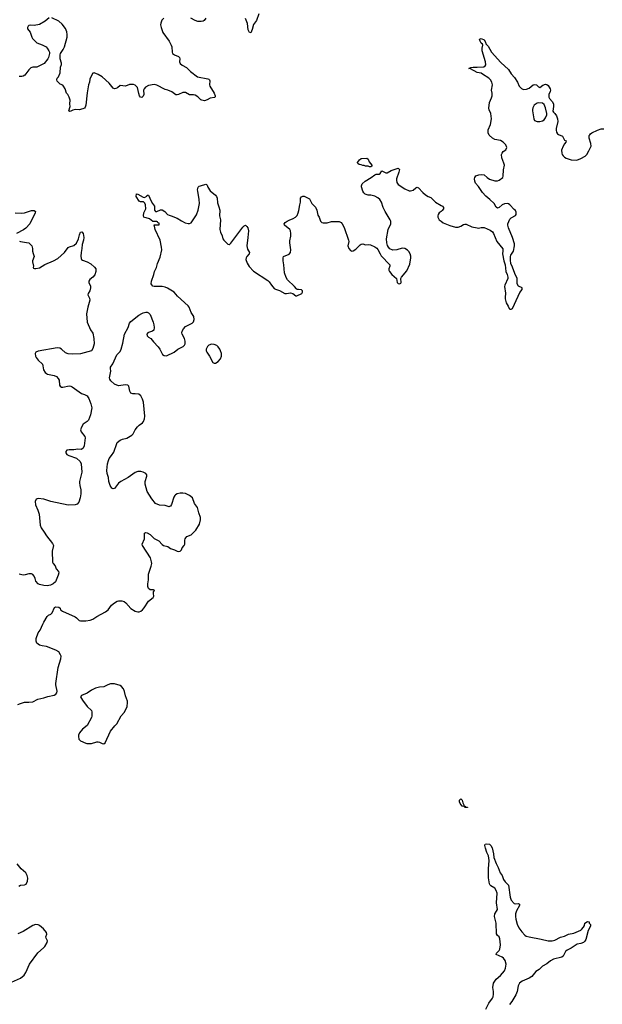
# Model space of a CAD drawing. Header units: inches. Extents: x 1839294 to 1929364, y 762242 to 909984.
# Tile 73 of 76: x 1903818 to 1912365, y 884421 to 898866. Entities that reach past the tile are written whole.
import ezdxf

# ---------------------------------------------------------------- set-up
doc = ezdxf.new("R2010")
doc.units = ezdxf.units.IN
doc.header["$MEASUREMENT"] = 0
for name, color, linetype in [('B9808', 7, 'Continuous'), ('B9809', 7, 'Continuous'), ('B9818', 7, 'Continuous'), ('B9819', 7, 'Continuous')]:
    doc.layers.add(name, color=color, linetype=linetype)

msp = doc.modelspace()

# ---------------------------------------------------------------- linework, layer by layer
at = {"layer": 'B9808', "color": 6, "elevation": 700}
for points in [[(1903790, 888819), (1903830, 888835), (1903890, 888853), (1903954, 888854), (1904010, 888861), (1904082, 888898), (1904170, 888919), (1904230, 888938), (1904324, 888956), (1904349, 888971), (1904364, 888990), (1904366, 889014), (1904348, 889108), (1904348, 889130), (1904380, 889360), (1904424, 889490), (1904425, 889530), (1904419, 889550), (1904390, 889590), (1904350, 889617), (1904210, 889670), (1904150, 889678), (1904110, 889690), (1904070, 889718), (1904060, 889750), (1904060, 889790), (1904091, 889870), (1904116, 889910), (1904157, 890000)], [(1903805, 886155), (1903830, 886170), (1903890, 886172), (1903915, 886185), (1903932, 886228), (1903937, 886270), (1903927, 886310), (1903908, 886350), (1903839, 886410), (1903782, 886482)], [(1903652, 884728), (1903830, 884807), (1903883, 884850), (1903909, 884890), (1903960, 885010), (1904083, 885177), (1904169, 885250), (1904187, 885270), (1904223, 885330), (1904227, 885350), (1904205, 885390), (1904203, 885410), (1904216, 885450), (1904210, 885476), (1904169, 885530), (1904110, 885579), (1904090, 885589), (1904050, 885590), (1904010, 885578), (1903867, 885490), (1903790, 885453)]]:
    msp.add_lwpolyline(points, dxfattribs=at)
msp.add_lwpolyline([(1905210, 889123), (1905150, 889122), (1905110, 889110), (1905050, 889080), (1904990, 889076), (1904930, 889058), (1904871, 889030), (1904810, 888984), (1904725, 888950), (1904711, 888930), (1904741, 888881), (1904810, 888791), (1904871, 888730), (1904876, 888710), (1904875, 888650), (1904871, 888630), (1904807, 888513), (1904741, 888459), (1904697, 888403), (1904682, 888370), (1904679, 888350), (1904688, 888310), (1904710, 888285), (1904786, 888250), (1904805, 888245), (1904870, 888246), (1904950, 888271), (1904970, 888271), (1904990, 888268), (1905030, 888245), (1905050, 888243), (1905070, 888258), (1905152, 888428), (1905213, 888507), (1905244, 888536), (1905309, 888651), (1905355, 888705), (1905394, 888790), (1905400, 888850), (1905398, 888870), (1905368, 888948), (1905356, 889010), (1905339, 889050), (1905310, 889084), (1905290, 889097)], close=True, dxfattribs=at)
at = {"layer": 'B9809', "color": 6, "elevation": 700}
for points in [[(1904250, 898892), (1904194, 898846), (1904110, 898794), (1904030, 898782), (1903970, 898785), (1903950, 898779), (1903941, 898770), (1903933, 898750), (1903934, 898730), (1903970, 898681), (1903995, 898610), (1904008, 898588), (1904070, 898527), (1904150, 898499), (1904204, 898470), (1904222, 898450), (1904244, 898410), (1904254, 898390), (1904256, 898370), (1904243, 898310), (1904232, 898290), (1904175, 898225), (1904070, 898171), (1904050, 898167), (1904010, 898167), (1903981, 898159), (1903950, 898130), (1903891, 898050), (1903870, 898037), (1903848, 898032), (1903810, 898033)], [(1905934, 898890), (1905903, 898857), (1905887, 898813), (1905885, 898790), (1905892, 898750), (1905920, 898680), (1906010, 898550), (1906042, 898490), (1906050, 898470), (1906054, 898390), (1906060, 898370), (1906088, 898348), (1906146, 898326), (1906164, 898310), (1906167, 898290), (1906163, 898250), (1906170, 898224), (1906200, 898200), (1906264, 898164), (1906324, 898104), (1906427, 898027), (1906577, 897997), (1906592, 897992), (1906603, 897983), (1906608, 897968), (1906605, 897910), (1906609, 897890), (1906671, 897790), (1906685, 897750), (1906684, 897736), (1906674, 897726), (1906610, 897713), (1906570, 897689), (1906530, 897676), (1906490, 897683), (1906477, 897690), (1906432, 897732), (1906390, 897759), (1906370, 897764), (1906310, 897764), (1906250, 897799), (1906210, 897796), (1906150, 897768), (1906130, 897763), (1906110, 897764), (1906048, 897808), (1905991, 897831), (1905950, 897841), (1905830, 897904), (1905790, 897916), (1905710, 897898), (1905666, 897874), (1905644, 897850), (1905635, 897830), (1905639, 897770), (1905630, 897743), (1905610, 897724), (1905590, 897727), (1905576, 897750), (1905565, 897785), (1905544, 897870), (1905510, 897907), (1905487, 897913), (1905430, 897914), (1905369, 897889), (1905290, 897899), (1905252, 897868), (1905230, 897857), (1905210, 897853), (1905190, 897862), (1905130, 897936), (1905030, 898029), (1904970, 898061), (1904910, 898084), (1904897, 898083), (1904890, 898082), (1904870, 898048), (1904849, 897991), (1904843, 897950), (1904829, 897909), (1904808, 897792), (1904790, 897610), (1904779, 897581), (1904770, 897569), (1904744, 897556), (1904690, 897544), (1904630, 897548), (1904600, 897540), (1904570, 897524), (1904550, 897521), (1904541, 897530), (1904559, 897590), (1904554, 897630), (1904557, 897683), (1904546, 897730), (1904526, 897766), (1904505, 897790), (1904486, 897850), (1904461, 897890), (1904450, 897904), (1904410, 897918), (1904370, 897964), (1904364, 897984), (1904370, 898008), (1904385, 898030), (1904410, 898088), (1904418, 898170), (1904433, 898210), (1904432, 898230), (1904413, 898290), (1904411, 898350), (1904418, 898370), (1904457, 898430), (1904476, 898470), (1904513, 898610), (1904516, 898650), (1904512, 898690), (1904490, 898738), (1904440, 898800), (1904390, 898844), (1904290, 898892)], [(1907326, 898950), (1907290, 898854), (1907250, 898795), (1907230, 898722), (1907210, 898674), (1907190, 898677), (1907170, 898715), (1907158, 898810), (1907130, 898884)], [(1906547, 898890), (1906524, 898856), (1906510, 898846), (1906481, 898839), (1906430, 898841), (1906390, 898852), (1906330, 898888)], [(1904157, 890000), (1904170, 890029), (1904219, 890110), (1904240, 890130), (1904273, 890147), (1904295, 890165), (1904330, 890243), (1904350, 890252), (1904390, 890247), (1904410, 890231), (1904419, 890210), (1904447, 890187), (1904630, 890108), (1904653, 890090), (1904690, 890050), (1904710, 890046), (1904787, 890047), (1904850, 890055), (1904890, 890070), (1904950, 890112), (1905079, 890181), (1905115, 890210), (1905163, 890277), (1905210, 890312), (1905250, 890335), (1905270, 890340), (1905318, 890338), (1905349, 890329), (1905374, 890310), (1905447, 890230), (1905510, 890187), (1905550, 890179), (1905570, 890181), (1905594, 890190), (1905621, 890210), (1905643, 890237), (1905710, 890336), (1905778, 890390), (1905787, 890410), (1905780, 890450), (1905783, 890470), (1905796, 890490), (1905790, 890498), (1905780, 890500), (1905730, 890500), (1905710, 890520), (1905697, 890550), (1905697, 890590), (1905706, 890650), (1905708, 890730), (1905748, 890850), (1905756, 890890), (1905753, 890913), (1905735, 890970), (1905620, 891150), (1905617, 891170), (1905648, 891250), (1905648, 891332), (1905670, 891344), (1905690, 891340), (1905730, 891312), (1905790, 891253), (1905859, 891219), (1905910, 891166), (1905930, 891152), (1905990, 891137), (1906030, 891110), (1906090, 891089), (1906128, 891068), (1906150, 891064), (1906170, 891068), (1906190, 891088), (1906204, 891116), (1906231, 891150), (1906242, 891170), (1906242, 891230), (1906246, 891250), (1906254, 891266), (1906270, 891282), (1906332, 891310), (1906403, 891377), (1906454, 891466), (1906472, 891528), (1906470, 891565), (1906444, 891630), (1906425, 891710), (1906384, 891770), (1906351, 891850), (1906310, 891884), (1906250, 891914), (1906210, 891921), (1906170, 891919), (1906129, 891911), (1906103, 891897), (1906093, 891887), (1906080, 891860), (1906047, 891753), (1906032, 891730), (1906017, 891723), (1906010, 891721), (1905950, 891737), (1905870, 891742), (1905810, 891770), (1905757, 891837), (1905686, 891946), (1905658, 892050), (1905659, 892090), (1905683, 892170), (1905681, 892190), (1905667, 892207), (1905630, 892230), (1905596, 892236), (1905550, 892237), (1905510, 892224), (1905410, 892150), (1905302, 892090), (1905270, 892068), (1905251, 892049), (1905210, 891989), (1905190, 891984), (1905170, 891992), (1905146, 892030), (1905127, 892090), (1905121, 892150), (1905099, 892210), (1905094, 892250), (1905106, 892350), (1905120, 892400), (1905133, 892430), (1905167, 892473), (1905197, 892523), (1905241, 892650), (1905250, 892665), (1905290, 892699), (1905327, 892713), (1905390, 892727), (1905462, 892770), (1905481, 892790), (1905513, 892850), (1905547, 892893), (1905570, 892916), (1905618, 892950), (1905632, 892970), (1905650, 893010), (1905652, 893050), (1905634, 893254), (1905621, 893301), (1905596, 893350), (1905564, 893370), (1905510, 893378), (1905477, 893377), (1905450, 893386), (1905435, 893415), (1905418, 893490), (1905404, 893504), (1905370, 893510), (1905270, 893495), (1905210, 893519), (1905154, 893570), (1905142, 893590), (1905137, 893610), (1905154, 893710), (1905150, 893750), (1905152, 893770), (1905182, 893818), (1905243, 893950), (1905290, 894000), (1905305, 894030), (1905330, 894121), (1905354, 894250), (1905409, 894351), (1905430, 894416), (1905450, 894440), (1905568, 894532), (1905610, 894558), (1905630, 894567), (1905670, 894575), (1905690, 894574), (1905710, 894566), (1905730, 894539), (1905775, 894430), (1905787, 894390), (1905792, 894348), (1905784, 894310), (1905764, 894296), (1905710, 894278), (1905699, 894270), (1905685, 894250), (1905689, 894230), (1905710, 894209), (1905741, 894190), (1905780, 894140), (1905850, 894065), (1905873, 894033), (1905914, 893954), (1905938, 893938), (1905970, 893935), (1906085, 893990), (1906138, 894030), (1906216, 894070), (1906238, 894090), (1906248, 894112), (1906248, 894150), (1906234, 894190), (1906202, 894250), (1906198, 894270), (1906202, 894298), (1906220, 894330), (1906250, 894363), (1906350, 894412), (1906369, 894431), (1906380, 894470), (1906371, 894511), (1906335, 894570), (1906304, 894650), (1906290, 894670), (1906134, 894810), (1906082, 894870), (1905988, 894928), (1905950, 894944), (1905910, 894951), (1905790, 894953), (1905770, 894959), (1905755, 894975), (1905748, 894990), (1905751, 895030), (1905788, 895130), (1905796, 895170), (1905826, 895230), (1905842, 895290), (1905878, 895382), (1905901, 895490), (1905899, 895530), (1905880, 895630), (1905807, 895790), (1905796, 895836), (1905789, 895851), (1905790, 895854), (1905850, 895854), (1905862, 895858), (1905866, 895870), (1905862, 895882), (1905847, 895887), (1905842, 895902), (1905830, 895906), (1905770, 895906), (1905722, 895942), (1905641, 895970), (1905633, 895990), (1905641, 896030), (1905668, 896090), (1905662, 896150), (1905654, 896174), (1905633, 896193), (1905590, 896193), (1905570, 896204), (1905527, 896270), (1905530, 896311), (1905550, 896306), (1905630, 896263), (1905650, 896259), (1905681, 896279), (1905690, 896291), (1905710, 896291), (1905745, 896205), (1905767, 896167), (1905798, 896130), (1905794, 896070), (1905810, 896054), (1905830, 896054), (1905883, 896077), (1905910, 896075), (1905945, 896050), (1905986, 896006), (1906010, 895996), (1906042, 895990), (1906130, 895956), (1906190, 895913), (1906246, 895886), (1906290, 895874), (1906310, 895876), (1906332, 895888), (1906410, 896002), (1906437, 896070), (1906457, 896170), (1906452, 896230), (1906430, 896350), (1906428, 896372), (1906438, 896410), (1906450, 896422), (1906470, 896430), (1906550, 896454), (1906558, 896450), (1906570, 896438), (1906580, 896410), (1906610, 896357), (1906691, 896290), (1906705, 896270), (1906713, 896250), (1906719, 896179), (1906741, 896121), (1906752, 896072), (1906749, 895990), (1906762, 895930), (1906754, 895790), (1906766, 895750), (1906790, 895696), (1906799, 895650), (1906811, 895631), (1906870, 895573), (1906890, 895567), (1906895, 895570), (1906914, 895586), (1907090, 895823), (1907110, 895844), (1907130, 895850), (1907150, 895833), (1907163, 895810), (1907175, 895770), (1907167, 895670), (1907150, 895550), (1907160, 895500), (1907191, 895450), (1907185, 895430), (1907148, 895390), (1907139, 895370), (1907138, 895350), (1907155, 895295), (1907184, 895244), (1907250, 895178), (1907460, 895040), (1907480, 895020), (1907510, 894971), (1907550, 894924), (1907570, 894912), (1907630, 894892), (1907710, 894850), (1907733, 894847), (1907790, 894858), (1907827, 894847), (1907870, 894816), (1907883, 894817), (1907959, 894850), (1907969, 894870), (1907965, 894890), (1907950, 894905), (1907906, 894906), (1907890, 894909), (1907877, 894917), (1907852, 894950), (1907749, 895049), (1907726, 895086), (1907703, 895150), (1907694, 895270), (1907683, 895330), (1907683, 895370), (1907690, 895391), (1907770, 895425), (1907790, 895450), (1907795, 895490), (1907782, 895590), (1907782, 895622), (1907794, 895690), (1907796, 895730), (1907791, 895770), (1907780, 895790), (1907701, 895850), (1907696, 895870), (1907712, 895890), (1907740, 895910), (1907770, 895927), (1907831, 895949), (1907865, 895970), (1907887, 895993), (1907905, 896030), (1907915, 896065), (1907928, 896152), (1907940, 896190), (1907939, 896250), (1907952, 896268), (1907970, 896276), (1907990, 896276), (1908010, 896268), (1908070, 896236), (1908102, 896170), (1908157, 896117), (1908177, 896070), (1908190, 895998), (1908211, 895970), (1908231, 895911), (1908250, 895891), (1908270, 895887), (1908328, 895888), (1908390, 895904), (1908430, 895907), (1908504, 895904), (1908533, 895893), (1908550, 895870), (1908576, 895816), (1908643, 895630), (1908646, 895610), (1908633, 895550), (1908647, 895507), (1908670, 895482), (1908690, 895471), (1908710, 895473), (1908750, 895501), (1908815, 895565), (1908830, 895574), (1908850, 895576), (1908890, 895562), (1908930, 895569), (1908965, 895565), (1909030, 895536), (1909056, 895516), (1909074, 895494), (1909104, 895430), (1909123, 895403), (1909247, 895270), (1909247, 895250), (1909234, 895210), (1909236, 895190), (1909245, 895170), (1909277, 895130), (1909346, 895070), (1909356, 895010), (1909370, 894996), (1909390, 894991), (1909410, 895001), (1909416, 895010), (1909416, 895030), (1909409, 895050), (1909409, 895070), (1909419, 895090), (1909499, 895181), (1909541, 895279), (1909558, 895370), (1909556, 895396), (1909545, 895430), (1909525, 895465), (1909507, 895487), (1909470, 895510), (1909430, 895513), (1909350, 895488), (1909290, 895487), (1909250, 895505), (1909228, 895528), (1909214, 895554), (1909202, 895590), (1909200, 895650), (1909224, 895790), (1909263, 895870), (1909263, 895910), (1909255, 895930), (1909178, 896050), (1909152, 896112), (1909126, 896190), (1909101, 896230), (1909073, 896253), (1909030, 896275), (1908970, 896291), (1908929, 896290), (1908887, 896307), (1908867, 896327), (1908852, 896352), (1908834, 896414), (1908834, 896430), (1908844, 896456), (1908884, 896496), (1908972, 896550), (1909030, 896592), (1909050, 896601), (1909090, 896602), (1909105, 896610), (1909130, 896647), (1909150, 896641), (1909190, 896619), (1909210, 896618), (1909270, 896653), (1909370, 896686), (1909390, 896670), (1909382, 896630), (1909347, 896530), (1909345, 896510), (1909350, 896477), (1909369, 896450), (1909470, 896383), (1909530, 896356), (1909550, 896354), (1909590, 896364), (1909630, 896399), (1909650, 896408), (1909670, 896399), (1909733, 896330), (1909770, 896297), (1909810, 896271), (1909850, 896256), (1909919, 896190), (1910000, 896142)], [(1903750, 896031), (1903850, 896027), (1903890, 896032), (1903990, 896066), (1904030, 896068), (1904052, 896052), (1904047, 896030), (1903968, 895872), (1903910, 895808), (1903875, 895785), (1903769, 895731)], [(1910000, 896054), (1909970, 896030), (1909956, 896010), (1909950, 895990), (1909953, 895970), (1909971, 895931), (1910000, 895909)], [(1903817, 895617), (1903832, 895610), (1903919, 895599), (1903950, 895591), (1903978, 895570), (1903995, 895550), (1904008, 895510), (1904006, 895470), (1904014, 895434), (1904030, 895390), (1904008, 895330), (1904007, 895313), (1904019, 895250), (1904016, 895230), (1904021, 895221), (1904035, 895215), (1904056, 895216), (1904110, 895227), (1904188, 895272), (1904312, 895328), (1904376, 895364), (1904476, 895450), (1904530, 895523), (1904550, 895536), (1904610, 895553), (1904651, 895589), (1904682, 895650), (1904695, 895710), (1904710, 895750), (1904730, 895753), (1904750, 895727), (1904759, 895670), (1904754, 895630), (1904733, 895570), (1904731, 895510), (1904718, 895450), (1904717, 895397), (1904721, 895361), (1904727, 895347), (1904738, 895338), (1904810, 895313), (1904863, 895283), (1904917, 895237), (1904933, 895210), (1904934, 895170), (1904918, 895122), (1904890, 895090), (1904845, 895055), (1904830, 895030), (1904833, 895010), (1904857, 894957), (1904859, 894930), (1904848, 894890), (1904821, 894850), (1904819, 894830), (1904840, 894780), (1904846, 894750), (1904817, 894650), (1904799, 894550), (1904809, 894430), (1904855, 894315), (1904890, 894265), (1904904, 894190), (1904910, 894110), (1904890, 894044), (1904872, 894010), (1904710, 893966), (1904590, 893958), (1904530, 893966), (1904490, 893978), (1904430, 894031), (1904405, 894045), (1904369, 894051), (1904090, 894005), (1904056, 893990), (1904044, 893970), (1904048, 893930), (1904058, 893910), (1904090, 893871), (1904151, 893810), (1904158, 893790), (1904166, 893730), (1904190, 893691), (1904210, 893676), (1904228, 893668), (1904326, 893646), (1904359, 893630), (1904383, 893603), (1904396, 893576), (1904403, 893503), (1904411, 893490), (1904430, 893476), (1904450, 893475), (1904545, 893495), (1904570, 893491), (1904590, 893482), (1904724, 893384), (1904770, 893367), (1904806, 893346), (1904825, 893325), (1904830, 893311), (1904860, 893230), (1904876, 893170), (1904858, 893070), (1904828, 892992), (1904810, 892973), (1904749, 892930), (1904724, 892890), (1904711, 892851), (1904721, 892821), (1904773, 892750), (1904777, 892730), (1904765, 892615), (1904750, 892582), (1904730, 892564), (1904718, 892562), (1904670, 892563), (1904610, 892554), (1904543, 892557), (1904510, 892552), (1904496, 892530), (1904496, 892510), (1904510, 892487), (1904538, 892470), (1904651, 892431), (1904704, 892384), (1904719, 892350), (1904732, 892230), (1904696, 892090), (1904696, 892070), (1904700, 892030), (1904716, 891970), (1904716, 891910), (1904707, 891850), (1904686, 891790), (1904660, 891760), (1904632, 891748), (1904530, 891744), (1904276, 891796), (1904170, 891831), (1904090, 891844), (1904059, 891830), (1904044, 891796), (1904049, 891750), (1904082, 891670), (1904102, 891610), (1904119, 891450), (1904133, 891410), (1904178, 891350), (1904210, 891293), (1904301, 891181), (1904315, 891150), (1904296, 891070), (1904300, 890910), (1904308, 890890), (1904336, 890856), (1904355, 890810), (1904389, 890770), (1904391, 890750), (1904384, 890716), (1904341, 890619), (1904310, 890591), (1904270, 890568), (1904219, 890561), (1904170, 890563), (1904110, 890581), (1904090, 890591), (1904057, 890630), (1904046, 890670), (1904030, 890701), (1904010, 890725), (1903990, 890736), (1903950, 890737), (1903899, 890721), (1903870, 890719), (1903810, 890730)]]:
    msp.add_lwpolyline(points, dxfattribs=at)
for points in [[(1908950, 896708), (1908930, 896718), (1908890, 896718), (1908870, 896726), (1908850, 896726), (1908830, 896738), (1908800, 896740), (1908778, 896758), (1908775, 896770), (1908801, 896810), (1908830, 896831), (1908910, 896834), (1908930, 896822), (1908943, 896783), (1908985, 896730), (1908982, 896718), (1908970, 896708)], [(1906630, 894104), (1906595, 894090), (1906573, 894070), (1906555, 894030), (1906556, 894010), (1906562, 893990), (1906602, 893930), (1906650, 893836), (1906670, 893827), (1906690, 893827), (1906730, 893851), (1906763, 893890), (1906779, 893930), (1906777, 893970), (1906765, 894010), (1906754, 894030), (1906730, 894066), (1906710, 894086), (1906670, 894101)]]:
    msp.add_lwpolyline(points, close=True, dxfattribs=at)
at = {"layer": 'B9818', "color": 6, "elevation": 600}
msp.add_lwpolyline([(1910350, 887306), (1910342, 887322), (1910310, 887328), (1910302, 887342), (1910290, 887349), (1910269, 887390), (1910270, 887414), (1910290, 887434), (1910310, 887414), (1910318, 887378), (1910334, 887346), (1910334, 887334), (1910352, 887330), (1910354, 887314), (1910390, 887311), (1910390, 887306)], close=True, dxfattribs=at)
msp.add_lwpolyline([(1910658, 884350), (1910702, 884438), (1910754, 884510), (1910762, 884530), (1910768, 884570), (1910768, 884608), (1910760, 884670), (1910770, 884730), (1910806, 884790), (1910870, 884844), (1910930, 884910), (1910944, 884950), (1910954, 885010), (1910942, 885062), (1910917, 885097), (1910894, 885114), (1910806, 885150), (1910813, 885170), (1910853, 885210), (1910864, 885230), (1910874, 885294), (1910862, 885382), (1910850, 885410), (1910829, 885430), (1910814, 885454), (1910807, 885610), (1910784, 885710), (1910787, 885750), (1910814, 885786), (1910826, 885810), (1910811, 885910), (1910824, 886050), (1910810, 886093), (1910790, 886127), (1910730, 886161), (1910719, 886170), (1910709, 886190), (1910697, 886277), (1910695, 886410), (1910705, 886530), (1910703, 886563), (1910697, 886597), (1910670, 886650), (1910650, 886714), (1910644, 886750), (1910649, 886771), (1910670, 886777), (1910710, 886770), (1910730, 886750), (1910750, 886715), (1910770, 886631), (1910776, 886576), (1910806, 886486), (1910837, 886430), (1910867, 886350), (1910895, 886310), (1910916, 886250), (1910938, 886218), (1910972, 886190), (1910987, 886170), (1911012, 885992), (1911027, 885950), (1911070, 885902), (1911090, 885896), (1911130, 885901), (1911150, 885890), (1911150, 885869), (1911108, 885792), (1911093, 885750), (1911090, 885710), (1911095, 885670), (1911117, 885597), (1911143, 885543), (1911184, 885484), (1911230, 885435), (1911250, 885423), (1911290, 885410), (1911470, 885378), (1911570, 885350), (1911630, 885350), (1911670, 885364), (1911750, 885405), (1911810, 885420), (1911870, 885450), (1911950, 885466), (1912050, 885510), (1912062, 885518), (1912088, 885552), (1912102, 885578), (1912110, 885610), (1912150, 885635), (1912174, 885630), (1912174, 885610), (1912191, 885591), (1912191, 885570), (1912158, 885502), (1912122, 885370), (1912110, 885349), (1912091, 885330), (1912050, 885315), (1911996, 885304), (1911910, 885245), (1911850, 885216), (1911826, 885194), (1911790, 885129), (1911770, 885112), (1911650, 885082), (1911603, 885057), (1911550, 885016), (1911490, 884981), (1911439, 884930), (1911390, 884902), (1911330, 884829), (1911290, 884805), (1911190, 884763), (1911152, 884730), (1911133, 884690), (1911115, 884610), (1911098, 884562), (1911038, 884462), (1911002, 884418)], dxfattribs=at)
at = {"layer": 'B9819', "color": 6, "elevation": 700}
for points in [[(1910000, 895909), (1910030, 895886), (1910130, 895846), (1910210, 895822), (1910250, 895824), (1910290, 895838), (1910330, 895861), (1910350, 895866), (1910370, 895864), (1910450, 895828), (1910530, 895811), (1910550, 895808), (1910590, 895819), (1910630, 895819), (1910718, 895778), (1910752, 895752), (1910770, 895731), (1910819, 895610), (1910904, 895504), (1910907, 895473), (1910899, 895430), (1910921, 895330), (1910940, 895270), (1910948, 895170), (1910970, 895130), (1910980, 895090), (1910980, 895070), (1910933, 894970), (1910930, 894950), (1910947, 894853), (1910939, 894790), (1910940, 894770), (1910956, 894710), (1910985, 894665), (1911001, 894630), (1911010, 894619), (1911030, 894619), (1911050, 894631), (1911132, 894808), (1911154, 894866), (1911189, 894910), (1911188, 894930), (1911138, 894958), (1911116, 894990), (1911118, 895070), (1911082, 895142), (1911050, 895235), (1911025, 895290), (1911017, 895337), (1911017, 895390), (1911024, 895410), (1911064, 895470), (1911078, 895550), (1911077, 895577), (1911049, 895670), (1910987, 895810), (1910977, 895850), (1910980, 895870), (1911010, 895939), (1911030, 895959), (1911090, 895991), (1911104, 896010), (1911103, 896043), (1911090, 896069), (1911070, 896079), (1911011, 896151), (1910990, 896164), (1910970, 896169), (1910930, 896164), (1910895, 896150), (1910850, 896109), (1910830, 896101), (1910810, 896114), (1910777, 896170), (1910715, 896230), (1910656, 896276), (1910610, 896330), (1910550, 896417), (1910506, 896470), (1910496, 896496), (1910489, 896530), (1910493, 896550), (1910510, 896574), (1910552, 896588), (1910590, 896595), (1910630, 896589), (1910674, 896550), (1910710, 896527), (1910790, 896502), (1910830, 896503), (1910850, 896511), (1910906, 896550), (1910913, 896570), (1910918, 896662), (1910930, 896730), (1910923, 896763), (1910890, 896838), (1910887, 896890), (1910895, 896910), (1910909, 896930), (1910950, 896957), (1910964, 896990), (1910950, 897031), (1910913, 897070), (1910870, 897092), (1910790, 897110), (1910755, 897130), (1910707, 897170), (1910690, 897205), (1910691, 897250), (1910723, 897330), (1910739, 897410), (1910730, 897490), (1910705, 897545), (1910702, 897570), (1910710, 897650), (1910741, 897719), (1910750, 897750), (1910749, 897790), (1910742, 897830), (1910752, 897910), (1910744, 897950), (1910724, 897984), (1910700, 898010), (1910610, 898068), (1910590, 898079), (1910530, 898092), (1910430, 898144), (1910409, 898150), (1910436, 898164), (1910469, 898171), (1910530, 898168), (1910625, 898175), (1910649, 898190), (1910655, 898205), (1910654, 898250), (1910601, 898410), (1910601, 898450), (1910614, 898490), (1910607, 898507), (1910590, 898521), (1910572, 898550), (1910566, 898574), (1910574, 898586), (1910589, 898591), (1910631, 898570), (1910650, 898538), (1910655, 898510), (1910690, 898478), (1910738, 898390), (1910877, 898237), (1910990, 898135), (1911030, 898070), (1911078, 898018), (1911121, 897950), (1911148, 897890), (1911178, 897858), (1911210, 897843), (1911254, 897846), (1911290, 897863), (1911350, 897908), (1911370, 897914), (1911398, 897910), (1911430, 897882), (1911450, 897872), (1911494, 897906), (1911530, 897921), (1911550, 897917), (1911570, 897899), (1911598, 897850), (1911603, 897830), (1911599, 897810), (1911582, 897770), (1911579, 897730), (1911591, 897710), (1911630, 897667), (1911650, 897631), (1911650, 897590), (1911642, 897522), (1911647, 897510), (1911669, 897489), (1911693, 897453), (1911710, 897410), (1911713, 897370), (1911687, 897270), (1911687, 897247), (1911695, 897215), (1911710, 897191), (1911722, 897182), (1911779, 897159), (1911810, 897099), (1911834, 897090), (1911831, 897070), (1911810, 897047), (1911789, 897011), (1911768, 896950), (1911772, 896910), (1911778, 896890), (1911790, 896868), (1911810, 896849), (1911836, 896836), (1911910, 896812), (1911990, 896807), (1912052, 896830), (1912114, 896866), (1912138, 896890), (1912170, 896941), (1912202, 897010), (1912198, 897050), (1912175, 897130), (1912175, 897165), (1912181, 897179), (1912190, 897190), (1912213, 897207), (1912295, 897245), (1912350, 897266), (1912390, 897266)], [(1910000, 896142), (1910020, 896130), (1910038, 896110), (1910037, 896090), (1910015, 896065), (1910000, 896054)]]:
    msp.add_lwpolyline(points, dxfattribs=at)
msp.add_lwpolyline([(1911430, 897645), (1911410, 897641), (1911368, 897610), (1911347, 897573), (1911342, 897550), (1911340, 897530), (1911360, 897410), (1911370, 897387), (1911410, 897370), (1911450, 897372), (1911490, 897384), (1911510, 897399), (1911530, 897424), (1911550, 897470), (1911552, 897490), (1911533, 897573), (1911510, 897624), (1911490, 897641)], close=True, dxfattribs=at)

doc.saveas('drawing.dxf')
